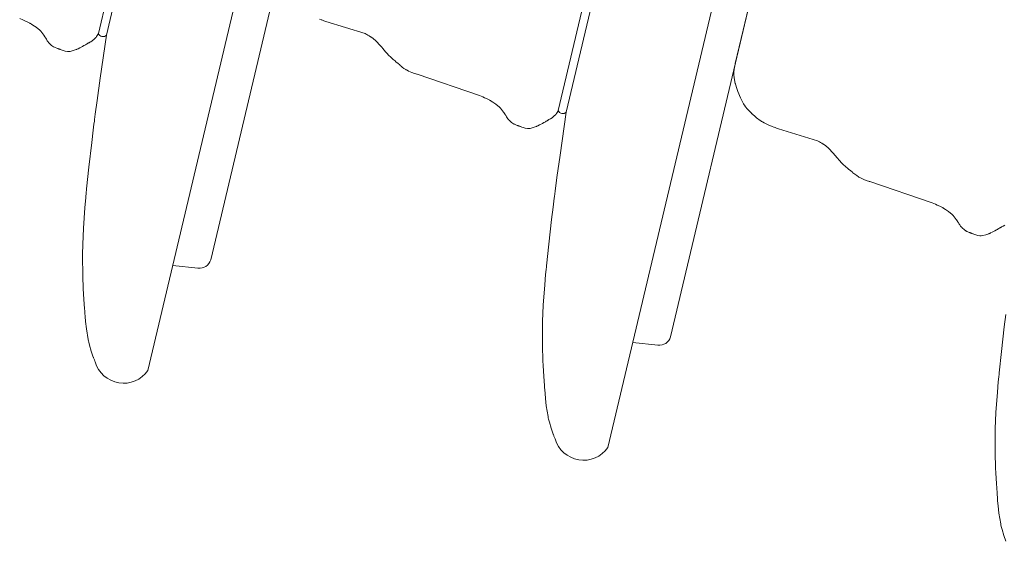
# Model space of a CAD drawing. Header units: millimetres. Extents: x 0 to 297, y 0 to 420.
# Tile 10 of 30: x 145.072 to 146.864, y 267.806 to 268.755. Entities that reach past the tile are written whole.
import ezdxf

# ---------------------------------------------------------------- set-up
doc = ezdxf.new("R2010")
doc.units = ezdxf.units.MM
doc.linetypes.add('K5LT_THIN', pattern=[0])
doc.layers.add('Системный слой', color=7, linetype='Continuous')

# ---------------------------------------------------------------- blocks, each defined once
blk = doc.blocks.new('U87')
at = {"layer": 'Системный слой', "color": 4, "linetype": 'K5LT_THIN', "lineweight": 9, "true_color": 0x00ffff}
for p, q in [((146.5188, 269.5644), (146.1425, 267.9767)), ((146.2566, 268.178), (146.5304, 269.3334)), ((146.0524, 268.5901), (146.163, 269.0567)), ((146.1774, 269.0533), (146.0668, 268.5867)), ((145.6177, 268.7562), (145.6206, 268.7551)), ((145.6206, 268.7551), (145.621, 268.755)), ((145.621, 268.755), (145.6217, 268.7547)), ((145.6217, 268.7547), (145.623, 268.7542)), ((145.623, 268.7542), (145.6258, 268.7532)), ((145.6258, 268.7532), (145.6294, 268.7519)), ((145.6294, 268.7519), (145.7006, 268.7297)), ((145.7006, 268.7297), (145.7026, 268.7286)), ((145.7026, 268.7286), (145.7038, 268.728)), ((145.7038, 268.728), (145.7055, 268.7271)), ((145.7055, 268.7271), (145.708, 268.7257)), ((145.708, 268.7257), (145.7106, 268.7241)), ((145.7106, 268.7241), (145.7109, 268.7239)), ((145.7109, 268.7239), (145.7115, 268.7234)), ((145.7115, 268.7234), (145.7128, 268.7226)), ((145.7128, 268.7226), (145.7153, 268.7207)), ((145.7153, 268.7207), (145.7201, 268.7167)), ((145.7201, 268.7167), (145.7288, 268.7077)), ((145.7288, 268.7077), (145.7306, 268.7057)), ((145.7306, 268.7057), (145.7309, 268.7053)), ((145.7309, 268.7053), (145.7315, 268.7046)), ((145.7315, 268.7046), (145.7326, 268.7032)), ((145.7326, 268.7032), (145.7337, 268.702)), ((145.7337, 268.702), (145.735, 268.7003)), ((145.735, 268.7003), (145.7362, 268.6988)), ((145.7362, 268.6988), (145.7373, 268.6975)), ((145.7373, 268.6975), (145.7389, 268.6956)), ((145.7389, 268.6956), (145.7413, 268.6929)), ((145.7413, 268.6929), (145.742, 268.6921)), ((145.742, 268.6921), (145.7423, 268.6918)), ((145.7423, 268.6918), (145.7429, 268.6912)), ((145.7429, 268.6912), (145.7441, 268.6899)), ((145.7441, 268.6899), (145.7467, 268.6875)), ((145.7467, 268.6875), (145.7519, 268.6828)), ((145.7519, 268.6828), (145.7552, 268.68)), ((145.7552, 268.68), (145.7569, 268.6785)), ((145.7569, 268.6785), (145.761, 268.6751)), ((145.761, 268.6751), (145.7638, 268.6727)), ((145.7638, 268.6727), (145.7647, 268.6719)), ((145.7647, 268.6719), (145.7661, 268.6707)), ((145.7661, 268.6707), (145.7683, 268.669)), ((145.7683, 268.669), (145.7715, 268.6666)), ((145.7715, 268.6666), (145.7746, 268.6646)), ((145.7746, 268.6646), (145.7749, 268.6644)), ((145.7749, 268.6644), (145.7756, 268.664)), ((145.7756, 268.664), (145.777, 268.6632)), ((145.777, 268.6632), (145.7799, 268.6617)), ((145.7799, 268.6617), (145.7857, 268.6592)), ((145.7857, 268.6592), (145.7908, 268.6573)), ((145.7908, 268.6573), (145.7933, 268.6564)), ((145.7933, 268.6564), (145.7946, 268.656)), ((145.7946, 268.656), (145.7954, 268.6557)), ((145.7954, 268.6557), (145.909, 268.6172)), ((145.909, 268.6172), (145.915, 268.6146)), ((145.915, 268.6146), (145.9182, 268.6131)), ((145.9182, 268.6131), (145.9229, 268.6109)), ((145.9229, 268.6109), (145.9276, 268.6085)), ((145.9276, 268.6085), (145.928, 268.6083)), ((145.928, 268.6083), (145.9288, 268.6079)), ((145.9288, 268.6079), (145.9303, 268.607)), ((145.9303, 268.607), (145.9332, 268.6053)), ((145.9332, 268.6053), (145.9389, 268.6014)), ((145.9389, 268.6014), (145.9454, 268.5959)), ((145.9454, 268.5959), (145.9457, 268.5956)), ((145.9457, 268.5956), (145.9462, 268.5951)), ((145.9462, 268.5951), (145.9473, 268.594)), ((145.9473, 268.594), (145.9492, 268.5918)), ((145.9492, 268.5918), (145.9529, 268.587)), ((145.9529, 268.587), (145.9549, 268.584)), ((145.9549, 268.584), (145.955, 268.5837)), ((146.0483, 268.5834), (146.0489, 268.5843)), ((146.0489, 268.5843), (146.0502, 268.5862)), ((146.0502, 268.5862), (146.0514, 268.5882)), ((146.0514, 268.5882), (146.0519, 268.5892)), ((146.0519, 268.5892), (146.0522, 268.5897)), ((146.0522, 268.5897), (146.0524, 268.59)), ((146.0524, 268.59), (146.0524, 268.5901)), ((146.0668, 268.5867), (146.0555, 268.5086)), ((145.955, 268.5837), (145.9553, 268.5833)), ((145.9553, 268.5833), (145.9559, 268.5823)), ((145.9559, 268.5823), (145.9563, 268.5816)), ((145.9563, 268.5816), (145.9566, 268.5812)), ((145.9566, 268.5812), (145.9569, 268.5807)), ((145.9569, 268.5807), (145.957, 268.5804)), ((145.957, 268.5804), (145.9573, 268.5799)), ((145.9573, 268.5799), (145.9577, 268.5793)), ((145.9577, 268.5793), (145.9583, 268.5783)), ((145.9583, 268.5783), (145.9592, 268.5768)), ((145.9592, 268.5768), (145.9607, 268.5747)), ((145.9607, 268.5747), (145.9615, 268.5737)), ((145.9615, 268.5737), (145.9617, 268.5735)), ((145.9617, 268.5735), (145.962, 268.5731)), ((145.962, 268.5731), (145.9627, 268.5723)), ((145.9627, 268.5723), (145.964, 268.5709)), ((145.964, 268.5709), (145.967, 268.5683)), ((145.967, 268.5683), (145.9707, 268.5659)), ((146.0182, 268.5636), (146.0233, 268.5663)), ((146.0233, 268.5663), (146.0259, 268.5678)), ((146.0259, 268.5678), (146.0276, 268.5688)), ((146.0276, 268.5688), (146.029, 268.5695)), ((146.029, 268.5695), (146.0305, 268.5704)), ((146.0305, 268.5704), (146.0321, 268.5713)), ((146.0321, 268.5713), (146.0325, 268.5716)), ((146.0325, 268.5716), (146.0332, 268.572)), ((146.0332, 268.572), (146.0338, 268.5723)), ((146.0338, 268.5723), (146.0345, 268.5727)), ((146.0345, 268.5727), (146.0353, 268.5732)), ((146.0353, 268.5732), (146.0366, 268.5739)), ((146.0366, 268.5739), (146.0384, 268.575)), ((146.0384, 268.575), (146.0409, 268.5766)), ((146.0409, 268.5766), (146.0445, 268.5794)), ((146.0445, 268.5794), (146.0478, 268.5827)), ((146.0478, 268.5827), (146.0479, 268.5829)), ((146.0479, 268.5829), (146.0483, 268.5834)), ((145.9707, 268.5659), (145.9709, 268.5658)), ((145.9709, 268.5658), (145.9713, 268.5656)), ((145.9713, 268.5656), (145.9721, 268.5651)), ((145.9721, 268.5651), (145.9737, 268.5644)), ((145.9737, 268.5644), (145.9763, 268.5633)), ((145.9763, 268.5633), (145.9776, 268.5628)), ((145.9776, 268.5628), (145.9783, 268.5625)), ((145.9783, 268.5625), (145.9788, 268.5623)), ((145.9788, 268.5623), (145.9793, 268.5621)), ((145.9793, 268.5621), (145.9799, 268.5619)), ((145.9799, 268.5619), (145.9801, 268.5618)), ((145.9801, 268.5618), (145.9804, 268.5617)), ((145.9804, 268.5617), (145.9809, 268.5615)), ((145.9809, 268.5615), (145.9816, 268.5612)), ((145.9816, 268.5612), (145.982, 268.5611)), ((145.982, 268.5611), (145.9828, 268.5608)), ((145.9828, 268.5608), (145.9835, 268.5605)), ((145.9835, 268.5605), (145.9845, 268.5601)), ((145.9845, 268.5601), (145.9861, 268.5595)), ((145.9861, 268.5595), (145.9884, 268.5587)), ((145.9884, 268.5587), (145.9918, 268.5578)), ((145.9918, 268.5578), (145.996, 268.5572)), ((145.996, 268.5572), (145.9963, 268.5572)), ((145.9963, 268.5572), (145.997, 268.5572)), ((145.997, 268.5572), (145.9983, 268.5572)), ((145.9983, 268.5572), (146.001, 268.5574)), ((146.001, 268.5574), (146.0064, 268.5587)), ((146.0064, 268.5587), (146.0119, 268.5606)), ((146.0119, 268.5606), (146.0128, 268.561)), ((146.0128, 268.561), (146.0132, 268.5612)), ((146.0132, 268.5612), (146.0139, 268.5615)), ((146.0139, 268.5615), (146.0153, 268.5622)), ((146.0153, 268.5622), (146.0182, 268.5636)), ((146.0555, 268.5086), (146.0498, 268.4679)), ((146.0498, 268.4679), (146.0465, 268.443)), ((146.0465, 268.443), (146.0452, 268.4332)), ((146.0442, 268.4249), (146.0428, 268.4137)), ((146.0449, 268.4304), (146.0442, 268.4249)), ((146.0452, 268.4332), (146.0449, 268.4304)), ((146.0428, 268.4137), (146.04, 268.3913)), ((146.04, 268.3913), (146.0349, 268.3466)), ((146.0349, 268.3466), (146.0308, 268.3075)), ((146.0302, 268.3006), (146.0293, 268.2914)), ((146.0306, 268.3052), (146.0302, 268.3006)), ((146.0308, 268.3075), (146.0306, 268.3052)), ((146.0293, 268.2914), (146.0277, 268.2728)), ((146.0277, 268.2728), (146.0251, 268.2358)), ((146.0251, 268.2358), (146.0238, 268.2058)), ((146.0236, 268.1941), (146.0234, 268.1807)), ((146.0237, 268.2008), (146.0236, 268.1941)), ((146.0238, 268.2041), (146.0237, 268.2008)), ((146.0238, 268.2058), (146.0238, 268.2041)), ((146.0234, 268.1807), (146.0237, 268.154)), ((146.0237, 268.154), (146.0241, 268.143)), ((146.2336, 268.1629), (146.1879, 268.168)), ((146.0241, 268.143), (146.0241, 268.1418)), ((146.0241, 268.1418), (146.0242, 268.1395)), ((146.0242, 268.1395), (146.0244, 268.1347)), ((146.0244, 268.1347), (146.0248, 268.1253)), ((146.0248, 268.1253), (146.0259, 268.1064)), ((146.0259, 268.1064), (146.0271, 268.0891)), ((146.0271, 268.0891), (146.0272, 268.088)), ((146.0272, 268.088), (146.0274, 268.0857)), ((146.0274, 268.0857), (146.0277, 268.0813)), ((146.0277, 268.0813), (146.0282, 268.0751)), ((146.0282, 268.0751), (146.029, 268.0659)), ((146.029, 268.0659), (146.0305, 268.0524)), ((146.0305, 268.0524), (146.0337, 268.033)), ((146.0337, 268.033), (146.0338, 268.0323)), ((146.0338, 268.0323), (146.0341, 268.0309)), ((146.0341, 268.0309), (146.0347, 268.0281)), ((146.0347, 268.0281), (146.0361, 268.0226)), ((146.0361, 268.0226), (146.0393, 268.0117)), ((146.0393, 268.0117), (146.043, 268.0012)), ((146.043, 268.0012), (146.0431, 268.0008)), ((146.0431, 268.0008), (146.0433, 268.0005)), ((146.0433, 268.0005), (146.0434, 268.0001)), ((146.0434, 268.0001), (146.0437, 267.9995)), ((146.0437, 267.9995), (146.044, 267.9987)), ((146.044, 267.9987), (146.0445, 267.9975)), ((146.0445, 267.9975), (146.0451, 267.9958)), ((146.0451, 267.9958), (146.046, 267.9938)), ((146.046, 267.9938), (146.0465, 267.9926))]:
    blk.add_line(p, q, dxfattribs=at)
for centre, radius, start, end in [((146.0606, 268.5934), 0.00918, 203.8941, 312.8138), ((146.2363, 268.1839), 0.0212, 262.631, 343.6908), ((146.0983, 268.0073), 0.0538, 195.8583, 325.3785)]:
    blk.add_arc(centre, radius, start, end, dxfattribs=at)
blk = doc.blocks.new('U88')
at = {"layer": 'Системный слой', "color": 4, "linetype": 'K5LT_THIN', "lineweight": 9, "true_color": 0x00ffff}
for p, q in [((145.6819, 269.7045), (145.3056, 268.1168)), ((145.4197, 268.3181), (145.6935, 269.4735)), ((145.2155, 268.7302), (145.3261, 269.1968)), ((145.3405, 269.1934), (145.2299, 268.7268)), ((145.0721, 268.7573), (145.0781, 268.7547)), ((145.0781, 268.7547), (145.0813, 268.7532)), ((145.0813, 268.7532), (145.086, 268.751)), ((145.086, 268.751), (145.0907, 268.7486)), ((145.0907, 268.7486), (145.0911, 268.7484)), ((145.0911, 268.7484), (145.0918, 268.748)), ((145.0918, 268.748), (145.0934, 268.7471)), ((145.0934, 268.7471), (145.0963, 268.7454)), ((145.0963, 268.7454), (145.102, 268.7415)), ((145.102, 268.7415), (145.1085, 268.736)), ((145.1085, 268.736), (145.1088, 268.7357)), ((145.1088, 268.7357), (145.1093, 268.7352)), ((145.1093, 268.7352), (145.1103, 268.7341)), ((145.1103, 268.7341), (145.1123, 268.7319)), ((145.1123, 268.7319), (145.116, 268.7271)), ((145.2133, 268.7263), (145.2144, 268.7283)), ((145.2144, 268.7283), (145.215, 268.7293)), ((145.215, 268.7293), (145.2153, 268.7298)), ((145.2153, 268.7298), (145.2154, 268.7301)), ((145.2154, 268.7301), (145.2155, 268.7302)), ((145.116, 268.7271), (145.118, 268.7241)), ((145.118, 268.7241), (145.1181, 268.7238)), ((145.1181, 268.7238), (145.1184, 268.7234)), ((145.1184, 268.7234), (145.119, 268.7224)), ((145.119, 268.7224), (145.1194, 268.7216)), ((145.1194, 268.7216), (145.1197, 268.7213)), ((145.1197, 268.7213), (145.12, 268.7208)), ((145.12, 268.7208), (145.1201, 268.7205)), ((145.1201, 268.7205), (145.1204, 268.72)), ((145.1204, 268.72), (145.1208, 268.7194)), ((145.1208, 268.7194), (145.1214, 268.7184)), ((145.1214, 268.7184), (145.1223, 268.7169)), ((145.1223, 268.7169), (145.1238, 268.7148)), ((145.1238, 268.7148), (145.1246, 268.7137)), ((145.1246, 268.7137), (145.1248, 268.7136)), ((145.1248, 268.7136), (145.1251, 268.7132)), ((145.1251, 268.7132), (145.1257, 268.7124)), ((145.1257, 268.7124), (145.1271, 268.711)), ((145.1271, 268.711), (145.1301, 268.7084)), ((145.1907, 268.7088), (145.1921, 268.7096)), ((145.1921, 268.7096), (145.1936, 268.7105)), ((145.1936, 268.7105), (145.1952, 268.7114)), ((145.1952, 268.7114), (145.1956, 268.7116)), ((145.1956, 268.7116), (145.1963, 268.7121)), ((145.1963, 268.7121), (145.1969, 268.7124)), ((145.1969, 268.7124), (145.1976, 268.7128)), ((145.1976, 268.7128), (145.1984, 268.7133)), ((145.1984, 268.7133), (145.1997, 268.714)), ((145.1997, 268.714), (145.2014, 268.7151)), ((145.2014, 268.7151), (145.204, 268.7167)), ((145.204, 268.7167), (145.2076, 268.7195)), ((145.2076, 268.7195), (145.2108, 268.7228)), ((145.2108, 268.7228), (145.211, 268.723)), ((145.211, 268.723), (145.2114, 268.7235)), ((145.2114, 268.7235), (145.212, 268.7244)), ((145.212, 268.7244), (145.2133, 268.7263)), ((145.2299, 268.7268), (145.2186, 268.6487)), ((145.1301, 268.7084), (145.1338, 268.706)), ((145.1338, 268.706), (145.134, 268.7059)), ((145.134, 268.7059), (145.1344, 268.7056)), ((145.1344, 268.7056), (145.1352, 268.7052)), ((145.1352, 268.7052), (145.1368, 268.7045)), ((145.1368, 268.7045), (145.1394, 268.7034)), ((145.1394, 268.7034), (145.1407, 268.7029)), ((145.1407, 268.7029), (145.1414, 268.7026)), ((145.1414, 268.7026), (145.1419, 268.7024)), ((145.1419, 268.7024), (145.1424, 268.7022)), ((145.1424, 268.7022), (145.143, 268.702)), ((145.143, 268.702), (145.1432, 268.7019)), ((145.1432, 268.7019), (145.1434, 268.7018)), ((145.1434, 268.7018), (145.144, 268.7016)), ((145.144, 268.7016), (145.1446, 268.7013)), ((145.1446, 268.7013), (145.1451, 268.7012)), ((145.1451, 268.7012), (145.1459, 268.7008)), ((145.1459, 268.7008), (145.1466, 268.7006)), ((145.1466, 268.7006), (145.1476, 268.7002)), ((145.1476, 268.7002), (145.1491, 268.6996)), ((145.1491, 268.6996), (145.1514, 268.6988)), ((145.1514, 268.6988), (145.1549, 268.6979)), ((145.1549, 268.6979), (145.1591, 268.6973)), ((145.1591, 268.6973), (145.1594, 268.6973)), ((145.1594, 268.6973), (145.1601, 268.6973)), ((145.1601, 268.6973), (145.1614, 268.6973)), ((145.1614, 268.6973), (145.1641, 268.6975)), ((145.1641, 268.6975), (145.1695, 268.6988)), ((145.1695, 268.6988), (145.1749, 268.7007)), ((145.1749, 268.7007), (145.1759, 268.7011)), ((145.1759, 268.7011), (145.1763, 268.7013)), ((145.1763, 268.7013), (145.177, 268.7016)), ((145.177, 268.7016), (145.1784, 268.7023)), ((145.1784, 268.7023), (145.1813, 268.7037)), ((145.1813, 268.7037), (145.1864, 268.7064)), ((145.1864, 268.7064), (145.189, 268.7079)), ((145.189, 268.7079), (145.1907, 268.7088)), ((145.2186, 268.6487), (145.2129, 268.608)), ((145.2129, 268.608), (145.2096, 268.5831)), ((145.208, 268.5705), (145.2073, 268.565)), ((145.2083, 268.5733), (145.208, 268.5705)), ((145.2096, 268.5831), (145.2083, 268.5733)), ((145.2058, 268.5538), (145.2031, 268.5314)), ((145.2073, 268.565), (145.2058, 268.5538)), ((145.2031, 268.5314), (145.1979, 268.4867)), ((145.1979, 268.4867), (145.1939, 268.4476)), ((145.1932, 268.4407), (145.1924, 268.4314)), ((145.1937, 268.4453), (145.1932, 268.4407)), ((145.1939, 268.4476), (145.1937, 268.4453)), ((145.1924, 268.4314), (145.1908, 268.4129)), ((145.1908, 268.4129), (145.1882, 268.3759)), ((145.1882, 268.3759), (145.1869, 268.3459)), ((145.1866, 268.3342), (145.1865, 268.3208)), ((145.1868, 268.3408), (145.1866, 268.3342)), ((145.1869, 268.3442), (145.1868, 268.3408)), ((145.1869, 268.3459), (145.1869, 268.3442)), ((145.1865, 268.3208), (145.1868, 268.2941)), ((145.3966, 268.303), (145.351, 268.3081)), ((145.1868, 268.2941), (145.1872, 268.2831)), ((145.1872, 268.2831), (145.1872, 268.2819)), ((145.1872, 268.2819), (145.1873, 268.2795)), ((145.1873, 268.2795), (145.1875, 268.2748)), ((145.1875, 268.2748), (145.1879, 268.2654)), ((145.1879, 268.2654), (145.189, 268.2465)), ((145.189, 268.2465), (145.1902, 268.2292)), ((145.1902, 268.2292), (145.1903, 268.2281)), ((145.1903, 268.2281), (145.1905, 268.2258)), ((145.1905, 268.2258), (145.1908, 268.2214)), ((145.1908, 268.2214), (145.1913, 268.2152)), ((145.1913, 268.2152), (145.1921, 268.206)), ((145.1921, 268.206), (145.1936, 268.1925)), ((145.1936, 268.1925), (145.1968, 268.1731)), ((145.1968, 268.1731), (145.1969, 268.1724)), ((145.1969, 268.1724), (145.1972, 268.171)), ((145.1972, 268.171), (145.1978, 268.1682)), ((145.1978, 268.1682), (145.1992, 268.1627)), ((145.1992, 268.1627), (145.2024, 268.1517)), ((145.2024, 268.1517), (145.2061, 268.1413)), ((145.2061, 268.1413), (145.2062, 268.1409)), ((145.2062, 268.1409), (145.2063, 268.1406)), ((145.2063, 268.1406), (145.2065, 268.1402)), ((145.2065, 268.1402), (145.2067, 268.1396)), ((145.2067, 268.1396), (145.2071, 268.1388)), ((145.2071, 268.1388), (145.2076, 268.1376)), ((145.2076, 268.1376), (145.2082, 268.1359)), ((145.2082, 268.1359), (145.209, 268.1339)), ((145.209, 268.1339), (145.2096, 268.1327))]:
    blk.add_line(p, q, dxfattribs=at)
for centre, radius, start, end in [((145.2237, 268.7335), 0.00918, 203.8941, 312.8138), ((145.3994, 268.324), 0.0212, 262.631, 343.6908), ((145.2613, 268.1474), 0.0538, 195.8583, 325.3785)]:
    blk.add_arc(centre, radius, start, end, dxfattribs=at)
blk = doc.blocks.new('U89')
at = {"layer": 'Системный слой', "color": 4, "linetype": 'K5LT_THIN', "lineweight": 9, "true_color": 0x00ffff}
for p, q in [((146.4125, 268.8359), (146.3745, 268.6755)), ((146.3741, 268.6735), (146.3739, 268.6724)), ((146.3745, 268.6755), (146.3741, 268.6735)), ((146.3721, 268.6594), (146.372, 268.6579)), ((146.372, 268.6579), (146.3721, 268.655)), ((146.3725, 268.6644), (146.3721, 268.6605)), ((146.3721, 268.6605), (146.3721, 268.6601)), ((146.3721, 268.6601), (146.3721, 268.6594)), ((146.3731, 268.6682), (146.3725, 268.6644)), ((146.3735, 268.6707), (146.3731, 268.6682)), ((146.3739, 268.6724), (146.3735, 268.6707)), ((146.3721, 268.655), (146.3726, 268.6491)), ((146.3726, 268.6491), (146.3745, 268.6391)), ((146.3745, 268.6391), (146.3746, 268.6386)), ((146.3746, 268.6386), (146.3749, 268.6376)), ((146.3749, 268.6376), (146.3754, 268.6357)), ((146.3754, 268.6357), (146.3765, 268.6319)), ((146.3765, 268.6319), (146.3791, 268.6244)), ((146.3791, 268.6244), (146.3838, 268.6131)), ((146.3838, 268.6131), (146.384, 268.6127)), ((146.384, 268.6127), (146.3844, 268.6119)), ((146.3844, 268.6119), (146.3852, 268.6102)), ((146.3852, 268.6102), (146.3868, 268.6068)), ((146.3868, 268.6068), (146.3896, 268.6018)), ((146.3896, 268.6018), (146.3923, 268.5977)), ((146.3923, 268.5977), (146.3925, 268.5974)), ((146.3925, 268.5974), (146.3929, 268.5968)), ((146.3929, 268.5968), (146.3938, 268.5957)), ((146.3938, 268.5957), (146.3956, 268.5935)), ((146.3956, 268.5935), (146.3996, 268.5892)), ((146.3996, 268.5892), (146.4031, 268.5857)), ((146.4031, 268.5857), (146.4048, 268.5841)), ((146.4048, 268.5841), (146.4051, 268.5839)), ((146.4051, 268.5839), (146.4057, 268.5833)), ((146.4057, 268.5833), (146.4069, 268.5822)), ((146.4069, 268.5822), (146.4093, 268.58)), ((146.4093, 268.58), (146.4133, 268.5766)), ((146.4133, 268.5766), (146.4196, 268.5718)), ((146.4196, 268.5718), (146.4211, 268.5708)), ((146.4211, 268.5708), (146.4215, 268.5705)), ((146.4215, 268.5705), (146.4223, 268.57)), ((146.4223, 268.57), (146.4239, 268.5691)), ((146.4239, 268.5691), (146.4272, 268.5672)), ((146.4272, 268.5672), (146.4341, 268.564)), ((146.4341, 268.564), (146.4415, 268.561)), ((146.4415, 268.561), (146.4445, 268.5598)), ((146.4445, 268.5598), (146.4448, 268.5597)), ((146.4448, 268.5597), (146.4455, 268.5595)), ((146.4455, 268.5595), (146.4469, 268.559)), ((146.4469, 268.559), (146.4496, 268.558)), ((146.4496, 268.558), (146.4532, 268.5567)), ((146.4532, 268.5567), (146.5244, 268.5344)), ((146.5244, 268.5344), (146.5265, 268.5334)), ((146.5265, 268.5334), (146.5276, 268.5328)), ((146.5276, 268.5328), (146.5293, 268.5319)), ((146.5293, 268.5319), (146.5318, 268.5304)), ((146.5318, 268.5304), (146.5344, 268.5289)), ((146.5344, 268.5289), (146.5348, 268.5286)), ((146.5348, 268.5286), (146.5354, 268.5282)), ((146.5354, 268.5282), (146.5367, 268.5273)), ((146.5367, 268.5273), (146.5392, 268.5255)), ((146.5392, 268.5255), (146.5439, 268.5215)), ((146.5439, 268.5215), (146.5526, 268.5125)), ((146.5526, 268.5125), (146.5544, 268.5104)), ((146.5544, 268.5104), (146.5547, 268.5101)), ((146.5547, 268.5101), (146.5553, 268.5094)), ((146.5553, 268.5094), (146.5565, 268.508)), ((146.5565, 268.508), (146.5575, 268.5067)), ((146.5575, 268.5067), (146.5588, 268.5051)), ((146.5588, 268.5051), (146.5601, 268.5036)), ((146.5601, 268.5036), (146.5611, 268.5023)), ((146.5611, 268.5023), (146.5627, 268.5004)), ((146.5627, 268.5004), (146.5652, 268.4976)), ((146.5652, 268.4976), (146.5659, 268.4969)), ((146.5659, 268.4969), (146.5662, 268.4966)), ((146.5662, 268.4966), (146.5668, 268.496)), ((146.5668, 268.496), (146.568, 268.4947)), ((146.568, 268.4947), (146.5705, 268.4923)), ((146.5705, 268.4923), (146.5757, 268.4876)), ((146.5757, 268.4876), (146.579, 268.4847)), ((146.579, 268.4847), (146.5807, 268.4833)), ((146.5807, 268.4833), (146.5848, 268.4799)), ((146.5848, 268.4799), (146.5876, 268.4775)), ((146.5876, 268.4775), (146.5886, 268.4767)), ((146.5886, 268.4767), (146.59, 268.4755)), ((146.59, 268.4755), (146.5921, 268.4738)), ((146.5921, 268.4738), (146.5954, 268.4714)), ((146.5954, 268.4714), (146.5985, 268.4693)), ((146.5985, 268.4693), (146.5988, 268.4691)), ((146.5988, 268.4691), (146.5995, 268.4687)), ((146.5995, 268.4687), (146.6009, 268.4679)), ((146.6009, 268.4679), (146.6037, 268.4665)), ((146.6037, 268.4665), (146.6096, 268.464)), ((146.6096, 268.464), (146.6146, 268.4621)), ((146.6146, 268.4621), (146.6172, 268.4612)), ((146.6172, 268.4612), (146.6184, 268.4608)), ((146.6184, 268.4608), (146.6193, 268.4605)), ((146.6193, 268.4605), (146.7329, 268.422)), ((146.7329, 268.422), (146.7389, 268.4193)), ((146.7389, 268.4193), (146.742, 268.4179)), ((146.742, 268.4179), (146.7467, 268.4157)), ((146.7467, 268.4157), (146.7515, 268.4132)), ((146.7515, 268.4132), (146.7519, 268.413)), ((146.7519, 268.413), (146.7526, 268.4126)), ((146.7526, 268.4126), (146.7541, 268.4118)), ((146.7541, 268.4118), (146.7571, 268.41)), ((146.7571, 268.41), (146.7628, 268.4062)), ((146.7628, 268.4062), (146.7693, 268.4007)), ((146.7693, 268.4007), (146.7696, 268.4004)), ((146.7696, 268.4004), (146.7701, 268.3999)), ((146.7701, 268.3999), (146.7711, 268.3988)), ((146.7711, 268.3988), (146.7731, 268.3965)), ((146.7731, 268.3965), (146.7767, 268.3918)), ((146.7767, 268.3918), (146.7787, 268.3888)), ((146.7787, 268.3888), (146.7789, 268.3885)), ((146.7789, 268.3885), (146.7792, 268.388)), ((146.7792, 268.388), (146.7797, 268.3871)), ((146.7797, 268.3871), (146.7802, 268.3863)), ((146.7802, 268.3863), (146.7804, 268.3859)), ((146.7804, 268.3859), (146.7807, 268.3854)), ((146.7807, 268.3854), (146.7809, 268.3851)), ((146.7809, 268.3851), (146.7812, 268.3847)), ((146.7812, 268.3847), (146.7816, 268.384)), ((146.7816, 268.384), (146.7822, 268.3831)), ((146.7822, 268.3831), (146.7831, 268.3816)), ((146.7831, 268.3816), (146.7845, 268.3795)), ((146.7845, 268.3795), (146.7854, 268.3784)), ((146.7854, 268.3784), (146.7855, 268.3782)), ((146.7855, 268.3782), (146.7859, 268.3779)), ((146.7859, 268.3779), (146.7865, 268.3771)), ((146.7865, 268.3771), (146.7879, 268.3757)), ((146.7879, 268.3757), (146.7909, 268.3731)), ((146.7909, 268.3731), (146.7946, 268.3706)), ((146.7946, 268.3706), (146.7948, 268.3705)), ((146.7948, 268.3705), (146.7952, 268.3703)), ((146.7952, 268.3703), (146.796, 268.3699)), ((146.796, 268.3699), (146.7976, 268.3691)), ((146.7976, 268.3691), (146.8001, 268.3681)), ((146.842, 268.3684), (146.8471, 268.3711)), ((146.8471, 268.3711), (146.8498, 268.3726)), ((146.8498, 268.3726), (146.8514, 268.3735)), ((146.8514, 268.3735), (146.8528, 268.3743)), ((146.8528, 268.3743), (146.8544, 268.3752)), ((146.8544, 268.3752), (146.856, 268.3761)), ((146.856, 268.3761), (146.8563, 268.3763)), ((146.8563, 268.3763), (146.8571, 268.3767)), ((146.8571, 268.3767), (146.8577, 268.3771)), ((146.8577, 268.3771), (146.8583, 268.3775)), ((146.8583, 268.3775), (146.8592, 268.378)), ((146.8592, 268.378), (146.8604, 268.3787)), ((146.8604, 268.3787), (146.8622, 268.3797)), ((146.8622, 268.3797), (146.8648, 268.3814)), ((146.8001, 268.3681), (146.8014, 268.3676)), ((146.8014, 268.3676), (146.8022, 268.3673)), ((146.8022, 268.3673), (146.8027, 268.3671)), ((146.8027, 268.3671), (146.8032, 268.3669)), ((146.8032, 268.3669), (146.8038, 268.3666)), ((146.8038, 268.3666), (146.8039, 268.3666)), ((146.8039, 268.3666), (146.8042, 268.3665)), ((146.8042, 268.3665), (146.8047, 268.3663)), ((146.8047, 268.3663), (146.8054, 268.366)), ((146.8054, 268.366), (146.8058, 268.3658)), ((146.8058, 268.3658), (146.8066, 268.3655)), ((146.8066, 268.3655), (146.8073, 268.3652)), ((146.8073, 268.3652), (146.8084, 268.3648)), ((146.8084, 268.3648), (146.8099, 268.3643)), ((146.8099, 268.3643), (146.8122, 268.3635)), ((146.8122, 268.3635), (146.8157, 268.3625)), ((146.8157, 268.3625), (146.8198, 268.362)), ((146.8198, 268.362), (146.8202, 268.3619)), ((146.8202, 268.3619), (146.8209, 268.3619)), ((146.8209, 268.3619), (146.8222, 268.362)), ((146.8222, 268.362), (146.8249, 268.3622)), ((146.8249, 268.3622), (146.8302, 268.3634)), ((146.8302, 268.3634), (146.8357, 268.3654)), ((146.8357, 268.3654), (146.8367, 268.3658)), ((146.8367, 268.3658), (146.837, 268.366)), ((146.837, 268.366), (146.8377, 268.3663)), ((146.8377, 268.3663), (146.8392, 268.367)), ((146.8392, 268.367), (146.842, 268.3684)), ((146.8666, 268.2185), (146.8639, 268.1961)), ((146.8639, 268.1961), (146.8587, 268.1514)), ((146.8587, 268.1514), (146.8547, 268.1123)), ((146.854, 268.1054), (146.8531, 268.0961)), ((146.8545, 268.11), (146.854, 268.1054)), ((146.8547, 268.1123), (146.8545, 268.11)), ((146.8531, 268.0961), (146.8515, 268.0776)), ((146.8515, 268.0776), (146.8489, 268.0406)), ((146.8489, 268.0406), (146.8477, 268.0105)), ((146.8477, 268.0105), (146.8476, 268.0089)), ((146.8474, 267.9988), (146.8473, 267.9855)), ((146.8475, 268.0055), (146.8474, 267.9988)), ((146.8476, 268.0089), (146.8475, 268.0055)), ((146.8473, 267.9855), (146.8476, 267.9588)), ((146.8476, 267.9588), (146.8479, 267.9478)), ((146.8479, 267.9478), (146.848, 267.9466)), ((146.848, 267.9466), (146.8481, 267.9442)), ((146.8481, 267.9442), (146.8482, 267.9395)), ((146.8482, 267.9395), (146.8487, 267.93)), ((146.8487, 267.93), (146.8498, 267.9111)), ((146.8498, 267.9111), (146.851, 267.8939)), ((146.851, 267.8939), (146.8511, 267.8927)), ((146.8511, 267.8927), (146.8512, 267.8904)), ((146.8512, 267.8904), (146.8515, 267.8861)), ((146.8515, 267.8861), (146.852, 267.8798)), ((146.852, 267.8798), (146.8529, 267.8707)), ((146.8529, 267.8707), (146.8544, 267.8572)), ((146.8544, 267.8572), (146.8575, 267.8378)), ((146.8575, 267.8378), (146.8577, 267.8371)), ((146.8577, 267.8371), (146.858, 267.8357)), ((146.858, 267.8357), (146.8586, 267.8329)), ((146.8586, 267.8329), (146.8599, 267.8274)), ((146.8599, 267.8274), (146.8631, 267.8164)), ((146.8631, 267.8164), (146.8668, 267.806))]:
    blk.add_line(p, q, dxfattribs=at)

msp = doc.modelspace()

# ---------------------------------------------------------------- block references
at = {"layer": 'Системный слой'}
for name in ['U88', 'U87', 'U89']:
    msp.add_blockref(name, (0, 0), dxfattribs=at)

doc.saveas('drawing.dxf')
